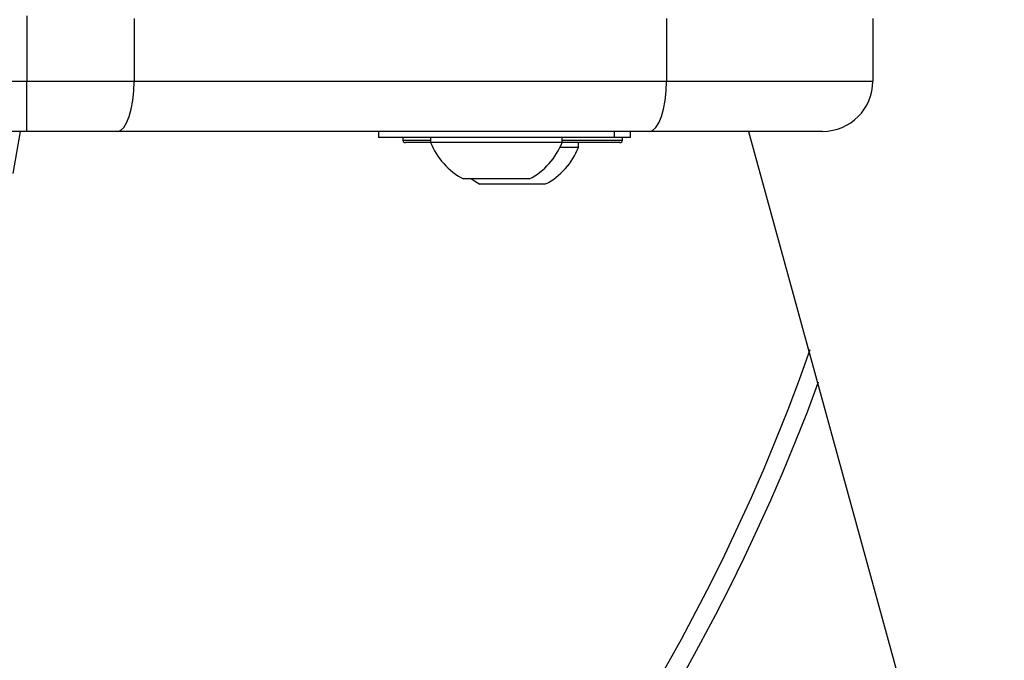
# Paper-space layout 'Surface Plate' of a CAD drawing. Header units: millimetres. Extents: x 2386 to 18395, y 1192 to 15955.
# Tile 27 of 48: x 3311 to 3468, y 12301 to 12403. Entities that reach past the tile are written whole.
import ezdxf

# ---------------------------------------------------------------- set-up
doc = ezdxf.new("R2010")
doc.units = ezdxf.units.MM
doc.layers.add('COMPONENT_GEOMETRY', color=7, linetype='Continuous')
doc.styles.add('SLDTEXTSTYLE1', font='TXT', dxfattribs={"width": 0.75})
doc.dimstyles.new('SLDDIMSTYLE2', dxfattribs={"dimtxt": 100, "dimasz": 6.604, "dimexe": 0, "dimexo": 0.0625, "dimgap": 25, "dimtad": 0, "dimtih": 1, "dimtoh": 1, "dimdec": 0, "dimlfac": 0.5, "dimrnd": 1e-09, "dimzin": 12, "dimdsep": 46, "dimtxsty": 'SLDTEXTSTYLE1', "dimsah": 1, "dimcen": 0.09, "dimadec": 0, "dimazin": 3, "dimtfac": 1, "dimtdec": 3, "dimtofl": 0, "dimtmove": 0, "dimatfit": 3, "dimfxl": 1, "dimfrac": 2, "dimtolj": 1, "dimtzin": 12, "dimarcsym": 0})

# ---------------------------------------------------------------- blocks, each defined once
blk = doc.blocks.new('_D_9')
at = {"layer": 'COMPONENT_GEOMETRY', "color": 7, "ltscale": 2}
for p, q in [((10064.23, 12394.74), (10064.23, 8473.1)), ((2818.37, 12319.23), (2818.37, 8473.1)), ((2818.37, 8479.45), (6293.52, 8479.45)), ((10064.23, 8479.45), (6589.08, 8479.45))]:
    blk.add_line(p, q, dxfattribs=at)
for points in [[(2818.37, 8479.45), (2824.97, 8478.44), (2824.97, 8480.47)], [(10064.23, 8479.45), (10057.62, 8480.47), (10057.62, 8478.44)]]:
    blk.add_solid(points, dxfattribs=at)
at = {"layer": 'COMPONENT_GEOMETRY', "color": 7, "ltscale": 2, "insert": (6293.52, 8528.98), "char_height": 100, "attachment_point": 1, "style": 'SLDTEXTSTYLE1'}
blk.add_mtext('3623', dxfattribs=at)

psp = doc.layouts.new('Surface Plate')

# ---------------------------------------------------------------- linework, layer by layer
at = {"color": 7, "linetype": 'Continuous', "lineweight": 25, "ltscale": 2}
for p, q in [((3312.53, 12403.4), (3312.53, 12392.96)), ((3329.64, 12402.96), (3329.64, 12392.96)), ((3414.45, 12402.96), (3414.45, 12392.96)), ((3447.35, 12402.96), (3447.35, 12392.96)), ((3292.72, 12392.96), (3312.53, 12392.96)), ((3312.53, 12384.96), (3312.53, 12392.96)), ((3312.53, 12392.96), (3329.64, 12392.96)), ((3329.64, 12392.96), (3414.45, 12392.96)), ((3414.45, 12392.96), (3447.35, 12392.96)), ((3312.53, 12384.96), (3292.09, 12384.96)), ((3311.47, 12384.96), (3310.28, 12378.26)), ((3326.9, 12384.96), (3312.53, 12384.96)), ((3411.72, 12384.96), (3326.9, 12384.96)), ((3368.55, 12384.96), (3368.55, 12383.96)), ((3406.15, 12383.96), (3406.15, 12384.96)), ((3408.75, 12383.96), (3408.75, 12384.96)), ((3439.35, 12384.96), (3411.72, 12384.96)), ((3380.17, 12383.96), (3368.55, 12383.96)), ((3372.45, 12383.96), (3372.45, 12383.56)), ((3376.87, 12383.16), (3372.85, 12383.16)), ((3376.85, 12383.96), (3376.85, 12383.2)), ((3383.34, 12383.2), (3376.85, 12383.2)), ((3406.15, 12383.96), (3380.17, 12383.96)), ((3397.85, 12383.2), (3383.34, 12383.2)), ((3406.95, 12383.16), (3397.84, 12383.16)), ((3397.85, 12383.2), (3397.85, 12383.96)), ((3400.45, 12382.4), (3400.45, 12383.16)), ((3408.75, 12383.96), (3406.15, 12383.96)), ((3407.05, 12383.16), (3406.95, 12383.16)), ((3407.45, 12383.56), (3407.45, 12383.96)), ((3400.45, 12382.4), (3397.5, 12382.4)), ((3385.35, 12377.36), (3382.1, 12377.36)), ((3395.2, 12376.56), (3384.7, 12376.56)), ((3392.6, 12377.36), (3385.35, 12377.36))]:
    psp.add_line(p, q, dxfattribs=at)
at = {"color": 8, "linetype": 'Continuous', "lineweight": 25, "ltscale": 2}
for p, q in [((3372.45, 12383.56), (3376.85, 12383.56)), ((3397.85, 12383.56), (3407.35, 12383.56)), ((3407.35, 12383.56), (3407.45, 12383.56))]:
    psp.add_line(p, q, dxfattribs=at)
at = {"color": 7, "linetype": 'Continuous', "lineweight": 25, "ltscale": 2, "flags": 128}
for points in [[(3326.9, 12384.96), (3327.43, 12385.12), (3327.95, 12385.57), (3328.42, 12386.31), (3328.83, 12387.31), (3329.17, 12388.52), (3329.43, 12389.9), (3329.58, 12391.4), (3329.64, 12392.96)], [(3411.72, 12384.96), (3412.25, 12385.12), (3412.76, 12385.57), (3413.24, 12386.31), (3413.65, 12387.31), (3413.99, 12388.52), (3414.24, 12389.9), (3414.4, 12391.4), (3414.45, 12392.96)], [(3427.52, 12384.96), (3450.38, 12301.69), (3536.61, 11987.53), (3622.84, 11673.36), (3687.96, 11436.13), (3753.07, 11198.89), (3839.31, 10884.73), (3925.54, 10570.56), (4084.08, 9992.95)], [(3383.4, 12377.36), (3383.84, 12377.07), (3384.7, 12376.56)]]:
    psp.add_lwpolyline(points, dxfattribs=at)
at = {"color": 7, "linetype": 'Continuous', "lineweight": 25, "ltscale": 4}
for centre, radius, start, end in [((3138.37, 12455.46), 320, 20.1968, 225), ((3138.37, 12455.46), 317, 19.4104, 225), ((3439.35, 12392.96), 8, 270, 0), ((3372.85, 12383.56), 0.4, 180, 270), ((3387.35, 12387.36), 11.29, 201.6102, 242.2991), ((3387.35, 12387.36), 11.29, 297.7009, 338.3898), ((3407.05, 12383.56), 0.4, 270, 0), ((3389.95, 12386.56), 11.29, 297.7009, 338.3898), ((3138.37, 12455.46), 317, 225, 340.5996), ((3138.37, 12455.46), 320, 225, 339.8119)]:
    psp.add_arc(centre, radius, start, end, dxfattribs=at)

# ---------------------------------------------------------------- dimensions: what is measured, and where the dimension line sits
at = {"layer": 'COMPONENT_GEOMETRY', "color": 7, "ltscale": 2}
dim = psp.add_linear_dim(base=(2818.37, 8479.45), p1=(10064.23, 12397.28), p2=(2818.37, 12321.77), dimstyle='SLDDIMSTYLE2', dxfattribs=at)
dim.commit()
dim.dimension.update_dxf_attribs({"geometry": '_D_9', "text_midpoint": (6441.3, 8479.45), "dimtype": 160})

doc.saveas('drawing.dxf')
